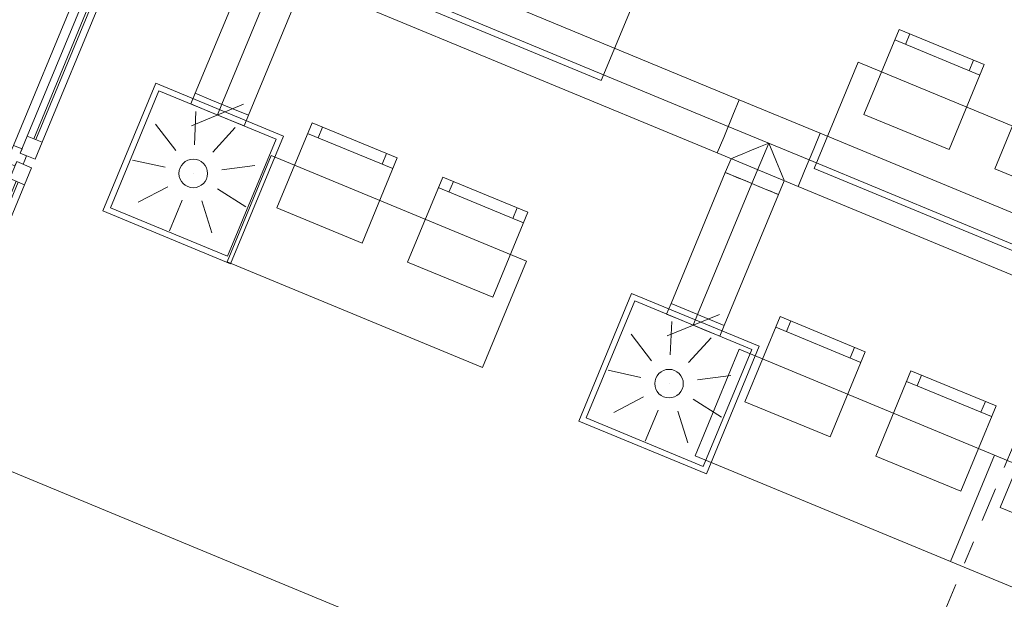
# Model space of a CAD drawing. Header units: metres. Extents: x -80 to 1923, y -189 to 69.
# Tile 84 of 256: x 928.31 to 932.59, y 6.2 to 8.72. Entities that reach past the tile are written whole.
import ezdxf

# ---------------------------------------------------------------- set-up
doc = ezdxf.new("R2010")
doc.units = ezdxf.units.M
doc.header["$MEASUREMENT"] = 0
doc.linetypes.add('Schnittlinie', pattern=[0.3, 0.15, -0.075, 0, -0.075])
doc.linetypes.add('STRICHPUNKT2', pattern=[12.7, 6.35, -3.175, 0, -3.175])
for name, color, linetype in [('00 Linien_Kreise_Splines', 7, 'Continuous'), ('70 Lüftung', 7, 'Continuous'), ('Neubau_10 Wand außen', 7, 'Continuous'), ('Neubau_50 Möblierung', 7, 'Continuous')]:
    doc.layers.add(name, color=color, linetype=linetype)

# ---------------------------------------------------------------- blocks, each defined once
blk = doc.blocks.new('4 Flügelfenster 1+2+1 27_2')
at = {"layer": 'Neubau_10 Wand außen', "color": 7, "linetype": 'Continuous', "lineweight": 13}
for p, q in [((-2.005, 0.085), (-1.99, 0.085)), ((-1.99, 0), (-1.99, 0.085)), ((2.005, 0.085), (1.99, 0.085)), ((1.99, 0), (1.99, 0.085)), ((-2.005, 0), (-1.945, 0)), ((-2.005, -0.07), (-2.005, 0)), ((-2.005, -0.07), (-2.005, 0)), ((-1.945, -0.03), (-1.945, 0.04)), ((-1.945, 0.04), (-1.865, 0.04)), ((-1.945, 0), (-1.945, -0.03)), ((-1.865, 0.04), (-1.865, -0.03)), ((-1.865, 0.01), (-1.0675, 0.01)), ((-1.0675, -0.03), (-1.0675, 0.04)), ((-1.0675, 0.04), (-0.9875, 0.04)), ((-0.9875, 0.04), (-0.9875, -0.03)), ((-0.9875, -0.03), (-0.9875, 0)), ((-0.9875, 0), (-0.9675, 0)), ((-0.9675, 0), (-0.9475, 0)), ((-0.9475, -0.03), (-0.9475, 0.04)), ((-0.9475, 0.04), (-0.8675, 0.04)), ((-0.9475, 0), (-0.9475, -0.03)), ((-0.8675, 0.04), (-0.8675, -0.03)), ((-0.8675, 0.01), (-0.07, 0.01)), ((-0.07, -0.03), (-0.07, 0.04)), ((-0.07, 0.04), (-0.01, 0.04)), ((-0.01, 0.04), (-0.01, 0.005)), ((-0.01, 0.005), (-0.01, 0.04)), ((-0.01, 0.04), (0.07, 0.04)), ((-0.01, 0.005), (0.01, 0.005)), ((0.01, 0.005), (-0.01, 0.005)), ((0.01, 0.005), (0.01, -0.03)), ((0.01, -0.03), (0.01, 0.005)), ((0.07, 0.04), (0.07, -0.03)), ((0.07, 0.01), (0.8675, 0.01)), ((0.8675, -0.03), (0.8675, 0.04)), ((0.8675, 0.04), (0.9475, 0.04)), ((0.9475, 0.04), (0.9475, -0.03)), ((0.9475, -0.03), (0.9475, 0)), ((0.9475, 0), (0.9675, 0)), ((0.9675, 0), (0.9875, 0)), ((0.9875, -0.03), (0.9875, 0.04)), ((0.9875, 0.04), (1.0675, 0.04)), ((0.9875, 0), (0.9875, -0.03)), ((1.0675, 0.04), (1.0675, -0.03)), ((1.0675, 0.01), (1.865, 0.01)), ((1.865, -0.03), (1.865, 0.04)), ((1.865, 0.04), (1.945, 0.04)), ((1.945, 0.04), (1.945, -0.03)), ((1.945, -0.03), (1.945, 0)), ((1.945, 0), (2.005, 0)), ((2.005, -0.07), (2.005, 0)), ((2.005, -0.07), (2.005, 0)), ((-1.945, -0.03), (-1.925, -0.03)), ((-1.865, -0.03), (-1.945, -0.03)), ((-1.925, -0.03), (-1.925, -0.07)), ((-1.0675, 0), (-1.865, 0)), ((-0.9875, -0.03), (-1.0675, -0.03)), ((-1.0075, -0.07), (-1.0075, -0.03)), ((-1.0075, -0.03), (-0.9875, -0.03)), ((-0.9475, -0.03), (-0.9275, -0.03)), ((-0.8675, -0.03), (-0.9475, -0.03)), ((-0.9275, -0.03), (-0.9275, -0.07)), ((-0.07, 0), (-0.8675, 0)), ((0.01, -0.03), (-0.07, -0.03)), ((0.07, -0.03), (0.01, -0.03)), ((0.8675, 0), (0.07, 0)), ((0.9475, -0.03), (0.8675, -0.03)), ((0.9275, -0.07), (0.9275, -0.03)), ((0.9275, -0.03), (0.9475, -0.03)), ((0.9875, -0.03), (1.0075, -0.03)), ((1.0675, -0.03), (0.9875, -0.03)), ((1.0075, -0.03), (1.0075, -0.07)), ((1.865, 0), (1.0675, 0)), ((1.945, -0.03), (1.865, -0.03)), ((1.925, -0.07), (1.925, -0.03)), ((1.925, -0.03), (1.945, -0.03)), ((-1.925, -0.07), (-2.005, -0.07)), ((-1.943, -0.07), (-1.943, -0.392)), ((-0.9675, -0.07), (-1.0075, -0.07)), ((-0.9275, -0.07), (-0.9675, -0.07)), ((0.9675, -0.07), (0.9275, -0.07)), ((1.0075, -0.07), (0.9675, -0.07)), ((2.005, -0.07), (1.925, -0.07)), ((1.943, -0.07), (1.943, -0.392)), ((-2.005, -0.392), (-1.943, -0.392)), ((2.005, -0.392), (1.943, -0.392))]:
    blk.add_line(p, q, dxfattribs=at)
at = {"layer": 'Neubau_10 Wand außen', "color": 7, "linetype": 'Continuous', "lineweight": 9}
for p, q in [((-1.865, 0.04), (-1.0675, 0.04)), ((-0.8675, 0.04), (-0.07, 0.04)), ((0.07, 0.04), (0.8675, 0.04)), ((1.0675, 0.04), (1.865, 0.04)), ((-1.0675, -0.03), (-1.865, -0.03)), ((-0.07, -0.03), (-0.8675, -0.03)), ((0.8675, -0.03), (0.07, -0.03)), ((1.865, -0.03), (1.0675, -0.03)), ((-1.0075, -0.07), (-1.925, -0.07)), ((0.9275, -0.07), (-0.9275, -0.07)), ((1.925, -0.07), (1.0075, -0.07)), ((-1.943, -0.392), (1.943, -0.392))]:
    blk.add_line(p, q, dxfattribs=at)
blk = doc.blocks.new('Stuhl 02 27[61]_1', base_point=(932.3986, 6.67))
at = {"layer": 'Neubau_50 Möblierung', "color": 8, "linetype": 'Continuous', "lineweight": 18}
for p, q in [((932.5318, 6.9936), (932.1619, 7.1459)), ((932.2082, 7.1268), (932.2272, 7.1731)), ((932.4856, 7.0127), (932.5046, 7.0589))]:
    blk.add_line(p, q, dxfattribs=at)
at = {"layer": 'Neubau_50 Möblierung', "color": 8, "linetype": 'Continuous', "lineweight": 18, "flags": 128}
blk.add_lwpolyline([(932.3986, 6.67), (932.0287, 6.8222), (932.181, 7.1921), (932.5509, 7.0399)], close=True, dxfattribs=at)
blk = doc.blocks.new('Stuhl 02 27[62]_1', base_point=(931.8306, 6.9056))
at = {"layer": 'Neubau_50 Möblierung', "color": 8, "linetype": 'Continuous', "lineweight": 18}
for p, q in [((931.6406, 7.3626), (931.6597, 7.4089)), ((931.9641, 7.2291), (931.5944, 7.3817)), ((931.9179, 7.2482), (931.937, 7.2944))]:
    blk.add_line(p, q, dxfattribs=at)
at = {"layer": 'Neubau_50 Möblierung', "color": 8, "linetype": 'Continuous', "lineweight": 18, "flags": 128}
blk.add_lwpolyline([(931.8306, 6.9056), (931.4609, 7.0582), (931.6135, 7.4279), (931.9832, 7.2753)], close=True, dxfattribs=at)
blk = doc.blocks.new('Stuhl 02 27[64]_1', base_point=(932.9393, 6.4464))
at = {"layer": 'Neubau_50 Möblierung', "color": 8, "linetype": 'Continuous', "lineweight": 18}
for p, q in [((932.7493, 6.9034), (932.7683, 6.9496)), ((933.0728, 6.7699), (932.703, 6.9225)), ((933.0266, 6.789), (933.0456, 6.8352))]:
    blk.add_line(p, q, dxfattribs=at)
at = {"layer": 'Neubau_50 Möblierung', "color": 8, "linetype": 'Continuous', "lineweight": 18, "flags": 128}
blk.add_lwpolyline([(932.9393, 6.4464), (932.5695, 6.599), (932.7221, 6.9687), (933.0919, 6.8161)], close=True, dxfattribs=at)
blk = doc.blocks.new('Stuhl 02 27[100]_1', base_point=(930.3661, 7.5119))
at = {"layer": 'Neubau_50 Möblierung', "color": 8, "linetype": 'Continuous', "lineweight": 18}
for p, q in [((930.1756, 7.9687), (930.1947, 8.015)), ((930.4993, 7.8355), (930.1294, 7.9878)), ((930.4531, 7.8546), (930.4721, 7.9008))]:
    blk.add_line(p, q, dxfattribs=at)
at = {"layer": 'Neubau_50 Möblierung', "color": 8, "linetype": 'Continuous', "lineweight": 18, "flags": 128}
blk.add_lwpolyline([(930.3661, 7.5119), (929.9962, 7.6641), (930.1484, 8.034), (930.5183, 7.8818)], close=True, dxfattribs=at)
blk = doc.blocks.new('Stuhl 02 27[101]_1', base_point=(929.7981, 7.7475))
at = {"layer": 'Neubau_50 Möblierung', "color": 8, "linetype": 'Continuous', "lineweight": 18}
for p, q in [((929.9316, 8.071), (929.5618, 8.2236)), ((929.6081, 8.2045), (929.6271, 8.2508)), ((929.8854, 8.0901), (929.9044, 8.1363))]:
    blk.add_line(p, q, dxfattribs=at)
at = {"layer": 'Neubau_50 Möblierung', "color": 8, "linetype": 'Continuous', "lineweight": 18, "flags": 128}
blk.add_lwpolyline([(929.7981, 7.7475), (929.4283, 7.9001), (929.5809, 8.2698), (929.9507, 8.1172)], close=True, dxfattribs=at)
blk = doc.blocks.new('Schultisch 27[102]_1', base_point=(932.353, 6.3647))
at = {"layer": 'Neubau_50 Möblierung', "color": 8, "linetype": 'Continuous', "lineweight": 18, "flags": 128}
blk.add_lwpolyline([(932.353, 6.3647), (931.2444, 6.8239), (931.4357, 7.2859), (932.5444, 6.8266)], close=True, dxfattribs=at)
blk = doc.blocks.new('Schultisch 27[104]_1', base_point=(933.4617, 5.9055))
at = {"layer": 'Neubau_50 Möblierung', "color": 8, "linetype": 'Continuous', "lineweight": 18, "flags": 128}
blk.add_lwpolyline([(933.4617, 5.9055), (932.353, 6.3647), (932.5444, 6.8266), (933.653, 6.3674)], close=True, dxfattribs=at)
blk = doc.blocks.new('Stuhl 02 27[107]_1', base_point=(932.9152, 7.9172))
at = {"layer": 'Neubau_50 Möblierung', "color": 8, "linetype": 'Continuous', "lineweight": 18}
for p, q in [((933.0484, 8.2409), (932.6786, 8.3931)), ((932.7248, 8.3741), (932.7438, 8.4203)), ((933.0022, 8.2599), (933.0212, 8.3061))]:
    blk.add_line(p, q, dxfattribs=at)
at = {"layer": 'Neubau_50 Möblierung', "color": 8, "linetype": 'Continuous', "lineweight": 18, "flags": 128}
blk.add_lwpolyline([(932.9152, 7.9172), (932.5453, 8.0694), (932.6976, 8.4393), (933.0675, 8.2871)], close=True, dxfattribs=at)
blk = doc.blocks.new('Stuhl 02 27[108]_1', base_point=(932.3472, 8.1528))
at = {"layer": 'Neubau_50 Möblierung', "color": 8, "linetype": 'Continuous', "lineweight": 18}
for p, q in [((932.1572, 8.6099), (932.1763, 8.6561)), ((932.4808, 8.4764), (932.111, 8.629)), ((932.4345, 8.4954), (932.4536, 8.5417))]:
    blk.add_line(p, q, dxfattribs=at)
at = {"layer": 'Neubau_50 Möblierung', "color": 8, "linetype": 'Continuous', "lineweight": 18, "flags": 128}
blk.add_lwpolyline([(932.3472, 8.1528), (931.9775, 8.3054), (932.1301, 8.6752), (932.4998, 8.5226)], close=True, dxfattribs=at)
blk = doc.blocks.new('Schultisch 27[222]_1', base_point=(929.4918, 5.4933))
at = {"layer": 'Neubau_50 Möblierung', "color": 8, "linetype": 'Continuous', "lineweight": 18, "flags": 128}
blk.add_lwpolyline([(929.4918, 5.4933), (927.644, 6.2587), (927.9119, 6.9054), (929.7597, 6.14)], close=True, dxfattribs=at)
blk = doc.blocks.new('Schultisch 27[223]_1', base_point=(930.3205, 7.2066))
at = {"layer": 'Neubau_50 Möblierung', "color": 8, "linetype": 'Continuous', "lineweight": 18, "flags": 128}
blk.add_lwpolyline([(930.3205, 7.2066), (929.2119, 7.6658), (929.4032, 8.1278), (930.5119, 7.6685)], close=True, dxfattribs=at)
blk = doc.blocks.new('Schultisch 27[224]_1', base_point=(930.8371, 8.4538))
at = {"layer": 'Neubau_50 Möblierung', "color": 8, "linetype": 'Continuous', "lineweight": 18, "flags": 128}
blk.add_lwpolyline([(930.8371, 8.4538), (929.7285, 8.9131), (929.9198, 9.375), (931.0285, 8.9158)], close=True, dxfattribs=at)
blk = doc.blocks.new('Schultisch 27[225]_1', base_point=(932.8697, 7.6119))
at = {"layer": 'Neubau_50 Möblierung', "color": 8, "linetype": 'Continuous', "lineweight": 18, "flags": 128}
blk.add_lwpolyline([(932.8697, 7.6119), (931.761, 8.0712), (931.9524, 8.5331), (933.061, 8.0739)], close=True, dxfattribs=at)

msp = doc.modelspace()

# ---------------------------------------------------------------- linework, layer by layer
at = {"layer": '00 Linien_Kreise_Splines', "color": 7, "linetype": 'Schnittlinie', "lineweight": 9}
msp.add_lwpolyline([(924.9123, -11.7502), (942.9091, 31.6887)], dxfattribs=at)
at = {"layer": '70 Lüftung', "color": 2, "linetype": 'Continuous', "lineweight": 18}
for p, q in [((931.436, 8.3695), (929.7566, 9.0652)), ((929.2667, 8.8622), (929.0742, 8.3975)), ((929.661, 8.8342), (931.3403, 8.1386)), ((929.3052, 8.3019), (929.4976, 8.7665)), ((929.1418, 8.3695), (929.0742, 8.3975)), ((929.2375, 8.3299), (929.1418, 8.3695)), ((931.436, 8.3695), (931.408, 8.3019)), ((931.408, 8.3019), (931.436, 8.3695)), ((931.7871, 8.2241), (931.436, 8.3695)), ((929.3052, 8.3019), (929.2375, 8.3299)), ((931.408, 8.3019), (931.3684, 8.2062)), ((931.3684, 8.2062), (931.408, 8.3019)), ((931.7871, 8.2241), (931.7591, 8.1565)), ((931.7591, 8.1565), (931.7871, 8.2241)), ((933.5537, 7.4924), (931.7871, 8.2241)), ((931.3684, 8.2062), (931.3403, 8.1386)), ((931.3403, 8.1386), (931.3684, 8.2062)), ((931.5637, 8.1813), (931.5214, 8.1638)), ((931.5812, 8.1391), (931.5637, 8.1813)), ((931.3403, 8.1386), (931.6914, 7.9931)), ((931.4223, 8.1228), (931.406, 8.116)), ((931.4482, 8.1335), (931.4223, 8.1228)), ((931.482, 8.1475), (931.4482, 8.1335)), ((931.5214, 8.1638), (931.482, 8.1475)), ((931.5975, 8.0997), (931.5812, 8.1391)), ((931.7591, 8.1565), (931.7194, 8.0608)), ((931.7194, 8.0608), (931.7591, 8.1565)), ((931.3755, 8.0536), (931.4004, 8.1137)), ((931.406, 8.116), (931.4004, 8.1137)), ((931.6115, 8.0659), (931.5975, 8.0997)), ((931.3755, 8.0536), (931.1399, 7.4849)), ((931.3794, 8.052), (931.3755, 8.0536)), ((931.3755, 8.0536), (931.4432, 8.0256)), ((931.391, 8.0472), (931.3794, 8.052)), ((931.4093, 8.0396), (931.391, 8.0472)), ((931.4333, 8.0297), (931.4093, 8.0396)), ((931.6223, 8.0399), (931.6115, 8.0659)), ((931.6291, 8.0236), (931.6223, 8.0399)), ((931.7194, 8.0608), (931.6914, 7.9931)), ((931.6914, 7.9931), (931.7194, 8.0608)), ((931.4611, 8.0182), (931.4333, 8.0297)), ((931.4432, 8.0256), (931.5388, 7.986)), ((931.491, 8.0058), (931.4611, 8.0182)), ((931.5209, 7.9934), (931.491, 8.0058)), ((931.6065, 7.958), (931.6314, 8.018)), ((931.6314, 8.018), (931.6291, 8.0236)), ((931.3709, 7.3892), (931.6065, 7.958)), ((931.5487, 7.9819), (931.5209, 7.9934)), ((931.5388, 7.986), (931.6065, 7.958)), ((931.5727, 7.972), (931.5487, 7.9819)), ((931.591, 7.9644), (931.5727, 7.972)), ((931.6025, 7.9596), (931.591, 7.9644)), ((931.6065, 7.958), (931.6025, 7.9596)), ((931.6914, 7.9931), (933.458, 7.2614)), ((931.1399, 7.4849), (931.2076, 7.4569)), ((931.2076, 7.4569), (931.3032, 7.4172)), ((931.3032, 7.4172), (931.3709, 7.3892))]:
    msp.add_line(p, q, dxfattribs=at)
at = {"layer": '70 Lüftung', "color": 2, "linetype": 'STRICHPUNKT2', "lineweight": 18}
for p, q in [((929.7088, 8.9497), (931.3882, 8.254)), ((929.1897, 8.3497), (929.3821, 8.8144)), ((931.3882, 8.254), (931.7392, 8.1086)), ((931.5637, 8.1813), (931.491, 8.0058)), ((931.7392, 8.1086), (933.5058, 7.3769)), ((931.491, 8.0058), (931.2554, 7.437))]:
    msp.add_line(p, q, dxfattribs=at)
at = {"layer": '70 Lüftung', "color": 253, "linetype": 'Continuous', "lineweight": 18, "true_color": 0xaaaaaa}
for p, q in [((928.9029, 8.4414), (928.6733, 7.8871)), ((929.4573, 8.2118), (928.9029, 8.4414)), ((928.9165, 8.4088), (928.706, 7.9006)), ((929.4246, 8.1983), (928.9165, 8.4088)), ((929.0742, 8.3975), (929.0551, 8.3514)), ((929.1418, 8.3695), (929.0742, 8.3975)), ((929.1227, 8.3233), (929.0551, 8.3514)), ((929.2837, 8.3504), (929.0574, 8.2566)), ((929.2375, 8.3299), (929.1418, 8.3695)), ((929.0771, 8.3192), (929.0708, 8.1743)), ((929.2184, 8.2837), (929.1227, 8.3233)), ((929.3052, 8.3019), (929.2375, 8.3299)), ((929.286, 8.2557), (929.3052, 8.3019)), ((928.9009, 8.2637), (928.9892, 8.1486)), ((929.286, 8.2557), (929.2184, 8.2837)), ((929.2477, 8.2485), (929.1498, 8.1416)), ((929.4573, 8.2118), (929.2277, 7.6575)), ((929.4246, 8.1983), (929.2141, 7.6901)), ((928.8017, 8.1079), (928.9433, 8.0765)), ((929.333, 8.0847), (929.1892, 8.0658)), ((929.0653, 8.0494), (929.0654, 8.0494)), ((928.8258, 7.9248), (928.9544, 7.9917)), ((929.293, 7.9044), (929.1707, 7.9823)), ((928.962, 7.8), (929.0175, 7.934)), ((929.1465, 7.7919), (929.1029, 7.9302)), ((929.2277, 7.6575), (928.6733, 7.8871)), ((929.2141, 7.6901), (928.706, 7.9006)), ((930.9687, 7.5287), (930.7391, 6.9744)), ((931.523, 7.2991), (930.9687, 7.5287)), ((930.9822, 7.4961), (930.7717, 6.988)), ((931.4903, 7.2856), (930.9822, 7.4961)), ((931.1399, 7.4849), (931.1208, 7.4387)), ((931.2076, 7.4569), (931.1399, 7.4849)), ((931.1884, 7.4107), (931.1208, 7.4387)), ((931.3032, 7.4172), (931.2076, 7.4569)), ((931.3495, 7.4377), (931.1231, 7.344)), ((931.1428, 7.4065), (931.1365, 7.2617)), ((931.2841, 7.371), (931.1884, 7.4107)), ((931.3709, 7.3892), (931.3032, 7.4172)), ((931.3518, 7.343), (931.2841, 7.371)), ((931.3518, 7.343), (931.3709, 7.3892)), ((930.9667, 7.351), (931.0549, 7.2359)), ((931.3134, 7.3358), (931.2155, 7.2289)), ((931.4903, 7.2856), (931.2799, 6.7775)), ((931.523, 7.2991), (931.2934, 6.7448)), ((930.8674, 7.1952), (931.009, 7.1638)), ((931.3987, 7.172), (931.255, 7.1531)), ((931.131, 7.1368), (931.1311, 7.1368)), ((930.8915, 7.0121), (931.0202, 7.0791)), ((931.3588, 6.9917), (931.2365, 7.0696)), ((931.0277, 6.8873), (931.0832, 7.0213)), ((931.2122, 6.8793), (931.1686, 7.0176)), ((931.2934, 6.7448), (930.7391, 6.9744)), ((931.2799, 6.7775), (930.7717, 6.988))]:
    msp.add_line(p, q, dxfattribs=at)
at = {"layer": '70 Lüftung', "color": 253, "linetype": 'STRICHPUNKT2', "lineweight": 18, "true_color": 0xaaaaaa}
for p, q in [((929.1897, 8.3497), (929.1705, 8.3035)), ((931.2554, 7.437), (931.2363, 7.3908))]:
    msp.add_line(p, q, dxfattribs=at)
at = {"layer": '70 Lüftung', "color": 253, "linetype": 'Continuous', "lineweight": 18, "true_color": 0xaaaaaa}
for centre in [(929.0653, 8.0494), (931.131, 7.1368)]:
    msp.add_circle(centre, 0.062, dxfattribs=at)

# ---------------------------------------------------------------- block references
at = {"layer": 'Neubau_10 Wand außen', "color": 7, "linetype": 'Continuous', "lineweight": 9, "xscale": -1, "rotation": 247.4999999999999}
msp.add_blockref('4 Flügelfenster 1+2+1 27_2', (927.964, 7.214), dxfattribs=at)
at = {"layer": 'Neubau_50 Möblierung', "color": 8, "linetype": 'Continuous', "lineweight": 18}
for name, p in [('Schultisch 27[224]_1', (930.8371, 8.4538)), ('Stuhl 02 27[108]_1', (932.3472, 8.1528)), ('Schultisch 27[225]_1', (932.8697, 7.6119)), ('Stuhl 02 27[107]_1', (932.9152, 7.9172)), ('Stuhl 02 27[101]_1', (929.7981, 7.7475)), ('Schultisch 27[223]_1', (930.3205, 7.2066)), ('Stuhl 02 27[100]_1', (930.3661, 7.5119)), ('Stuhl 02 27[62]_1', (931.8306, 6.9056)), ('Schultisch 27[102]_1', (932.353, 6.3647)), ('Stuhl 02 27[61]_1', (932.3986, 6.67)), ('Stuhl 02 27[64]_1', (932.9393, 6.4464)), ('Schultisch 27[222]_1', (929.4918, 5.4933)), ('Schultisch 27[104]_1', (933.4617, 5.9055))]:
    msp.add_blockref(name, p, dxfattribs=at)

doc.saveas('drawing.dxf')
